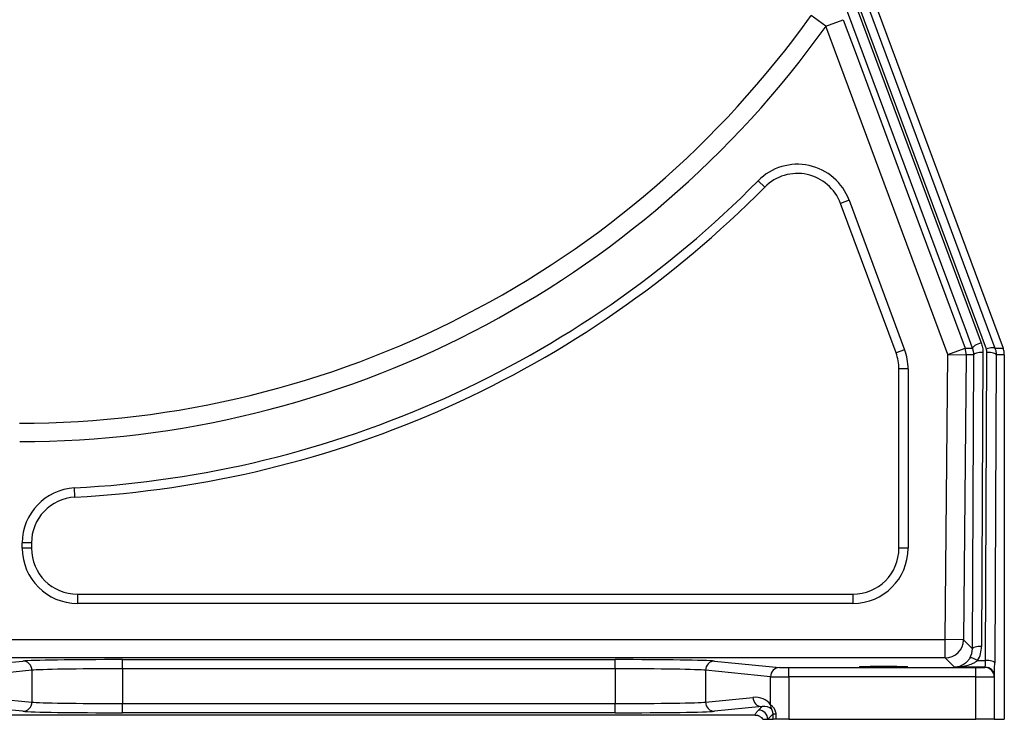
# Model space of a CAD drawing. Header units: millimetres. Extents: x 609 to 2608, y 611 to 2775.
# Tile 14 of 20: x 2003 to 2538, y 611 to 992. Entities that reach past the tile are written whole.
import ezdxf

# ---------------------------------------------------------------- set-up
doc = ezdxf.new("R2010")
doc.units = ezdxf.units.MM

msp = doc.modelspace()

# ---------------------------------------------------------------- linework, layer by layer
at = {"color": 7, "linetype": 'Continuous', "lineweight": 25}
for p, q in [((2528.69, 812.74), (2408.43, 1136.56)), ((2414.18, 1116.76), (2525.88, 816.23)), ((2459.19, 1024.82), (2537.82, 813.18)), ((2441.46, 988.34), (2433.36, 994.12)), ((2441.46, 988.34), (2450.83, 991.82)), ((2507.73, 809.75), (2441.46, 988.34)), ((2404.6, 904.31), (2408.15, 900.8)), ((2454.06, 893.67), (2449.37, 891.93)), ((2479.55, 810.68), (2449.37, 891.93)), ((2454.06, 893.67), (2484.24, 812.42)), ((2484.24, 812.42), (2479.55, 810.68)), ((2506.28, 654.82), (2507.73, 809.75)), ((2507.73, 809.75), (2517.11, 813.23)), ((2507.73, 809.75), (2517.73, 809.65)), ((2517.73, 809.65), (2516.28, 654.73)), ((2521.08, 649.89), (2521.82, 809.67)), ((2526.82, 810.92), (2526.08, 651.14)), ((2528.22, 643.49), (2529, 810.98)), ((2534, 809.68), (2533.22, 642.2)), ((2538.44, 809.7), (2534, 809.68)), ((2538.44, 809.7), (2538.44, 611.5)), ((2486.12, 801.97), (2481.12, 801.97)), ((2481.12, 704.5), (2481.12, 801.97)), ((2486.12, 801.97), (2486.12, 704.5)), ((2032.98, 732.3), (2032.72, 737.29)), ((2004.31, 704.5), (2004.31, 707.34)), ((2009.31, 707.34), (2004.31, 707.34)), ((2009.31, 707.34), (2009.31, 704.5)), ((2009.31, 704.5), (2004.31, 704.5)), ((2486.12, 704.5), (2481.12, 704.5)), ((2034.31, 679.5), (2034.31, 674.5)), ((2034.31, 679.5), (2456.12, 679.5)), ((2456.12, 679.5), (2456.12, 674.5)), ((2456.12, 674.5), (2034.31, 674.5)), ((1983.97, 654.82), (2506.28, 654.82)), ((2516.28, 654.73), (2506.28, 654.82)), ((2506.28, 644.83), (2506.28, 654.82)), ((2516.28, 654.73), (2521.08, 649.89)), ((1974.28, 640.15), (2004.64, 643.16)), ((2506.28, 644.83), (1978.96, 644.83)), ((2058.81, 643.95), (2326.73, 643.95)), ((2058.81, 638.95), (2058.81, 643.95)), ((2326.73, 638.95), (2326.73, 643.95)), ((2380.9, 643.16), (2416.24, 639.66)), ((2511.28, 639.78), (2506.28, 644.83)), ((2523.95, 643.49), (2528.22, 643.49)), ((2009.57, 638.16), (1974.23, 634.66)), ((2009.57, 638.16), (2009.57, 620.84)), ((2058.81, 638.95), (2058.81, 620.05)), ((2326.73, 638.95), (2058.81, 638.95)), ((2326.73, 638.95), (2326.73, 620.05)), ((2411.31, 634.66), (2375.97, 638.16)), ((2375.97, 638.16), (2375.97, 620.84)), ((2421.16, 634.59), (2421.16, 639.59)), ((2421.16, 639.59), (2522.94, 639.59)), ((2528.05, 639.78), (2511.28, 639.78)), ((2522.94, 634.59), (2522.94, 639.59)), ((2527.94, 639.67), (2528.05, 639.78)), ((2411.31, 619.4), (2411.31, 634.66)), ((2421.16, 634.59), (2421.16, 611.5)), ((2522.94, 634.59), (2421.16, 634.59)), ((2522.94, 611.5), (2522.94, 634.59)), ((2533.05, 634.79), (2532.94, 634.67)), ((2532.94, 634.67), (2532.94, 611.5)), ((1983.8, 623.39), (2009.57, 620.84)), ((2375.97, 620.84), (2401.74, 623.39)), ((2004.64, 615.84), (1978.87, 618.39)), ((2058.81, 615.05), (2058.81, 620.05)), ((2058.81, 620.05), (2326.73, 620.05)), ((2326.73, 615.05), (2326.73, 620.05)), ((2406.66, 618.39), (2380.9, 615.84)), ((2404.77, 616.5), (2406.66, 618.39)), ((2402.87, 613.83), (1982.67, 613.83)), ((2326.73, 615.05), (2058.81, 615.05)), ((2407.1, 611.5), (2409.77, 611.5)), ((2412.66, 614.39), (2409.77, 611.5)), ((2409.77, 611.5), (2412.66, 611.5)), ((2412.66, 614.39), (2414.15, 614.39)), ((2412.66, 611.5), (2412.66, 614.39)), ((2414.15, 611.5), (2412.66, 611.5)), ((2414.15, 614.39), (2414.15, 611.5)), ((2421.16, 611.5), (2414.15, 611.5)), ((2421.16, 611.5), (2522.94, 611.5)), ((2532.94, 611.5), (2522.94, 611.5)), ((2532.94, 611.5), (2538.44, 611.5))]:
    msp.add_line(p, q, dxfattribs=at)
at = {"color": 7, "linetype": 'Continuous', "lineweight": 25, "flags": 128}
for points in [[(2413.1, 1137.03), (2416.48, 1127.94), (2429.98, 1091.57), (2484.01, 946.09), (2533.37, 813.2)], [(2521.19, 813.21), (2517.81, 822.3), (2504.29, 858.67), (2450.23, 1004.13), (2409.49, 1113.75)], [(2450.83, 991.82), (2457.79, 973.07), (2485.62, 898.06), (2517.11, 813.23)], [(2525.88, 816.23), (2524.92, 815.87), (2524, 815.47), (2523.16, 815.05), (2522.43, 814.62), (2521.85, 814.21), (2521.44, 813.82), (2521.22, 813.49), (2521.19, 813.21)], [(2526.82, 810.92), (2525.86, 810.9), (2524.93, 810.83), (2524.07, 810.72), (2523.32, 810.57), (2522.7, 810.38), (2522.23, 810.16), (2521.94, 809.92), (2521.82, 809.67)], [(2533.37, 813.2), (2533.2, 813.37), (2532.88, 813.48), (2532.42, 813.52), (2531.84, 813.49), (2531.15, 813.4), (2530.38, 813.23), (2529.55, 813.01), (2528.69, 812.74)], [(2534, 809.68), (2533.89, 809.93), (2533.6, 810.17), (2533.13, 810.39), (2532.51, 810.59), (2531.75, 810.75), (2530.9, 810.87), (2529.97, 810.95), (2529, 810.98)], [(2533.37, 813.2), (2533.64, 813.2), (2535.04, 813.2), (2536.43, 813.19), (2537.82, 813.18)], [(2526.08, 651.14), (2525.11, 651.12), (2524.19, 651.05), (2523.33, 650.94), (2522.58, 650.78), (2521.95, 650.59), (2521.49, 650.38), (2521.19, 650.14), (2521.08, 649.89)], [(2523.95, 643.49), (2523.19, 643.89), (2522.45, 644.24), (2521.76, 644.53), (2521.14, 644.75), (2520.61, 644.88), (2520.17, 644.93), (2519.86, 644.9), (2519.68, 644.78)], [(2533.22, 642.2), (2533.11, 642.45), (2532.81, 642.69), (2532.35, 642.91), (2531.73, 643.1), (2530.97, 643.26), (2530.11, 643.39), (2529.19, 643.46), (2528.22, 643.49)]]:
    msp.add_lwpolyline(points, dxfattribs=at)
at = {"color": 7, "linetype": 'Continuous', "lineweight": 25}
for centre, radius, start, end in [((2002.77, 1301.5), 529.05, 270, 324.4789), ((2002.77, 1301.5), 539, 270.0153, 324.4789), ((2425.93, 883.22), 30, 20.381, 135.3327), ((2425.93, 883.22), 25, 20.381, 135.3327), ((2002.77, 1301.5), 565, 273.0385, 315.3327), ((2002.77, 1301.5), 570, 273.0385, 315.3327), ((2456.12, 801.97), 25, 0, 20.381), ((2456.12, 801.97), 30, 0, 20.381), ((2507.73, 809.75), 10, 359.4647, 20.357), ((2034.31, 707.34), 30, 93.0385, 180), ((2034.31, 707.34), 25, 93.0385, 180), ((2034.31, 704.5), 30, 180, 270), ((2034.31, 704.5), 25, 180, 270), ((2456.12, 704.5), 30, 270, 0), ((2456.12, 704.5), 25, 270, 0), ((2506.28, 654.83), 10, 270.0202, 359.4445), ((2004.59, 638.18), 4.98, 359.7722, 89.3594), ((2380.95, 638.18), 4.98, 90.6406, 180.2278), ((2416.29, 634.68), 4.98, 90.6406, 180.2278), ((2527.94, 634.67), 5, 0.0204, 89.9796), ((2528.05, 634.78), 5, 0.0204, 89.9796), ((2406.72, 623.37), 4.98, 179.7722, 269.3594), ((2004.59, 620.82), 4.98, 270.6406, 0.2278), ((2380.95, 620.82), 4.98, 179.7722, 269.3594), ((2404.77, 611.5), 5, 0.0204, 89.9796), ((2415.96, 619.19), 4.65, 177.3694, 209.8598)]:
    msp.add_arc(centre, radius, start, end, dxfattribs=at)
for centre, major_axis, ratio, start_param, end_param in [((2511.07, 649.99), (-4.05, 9.24), 0.989733, 3.759925, 4.293702), ((2511.07, 651.28), (-5.97, 13.86), 0.993208, 3.764308, 4.298084), ((2058.81, 642.99), (55, 0), 0.017455, 1.570796, 2.96706), ((2326.73, 642.99), (55, 0), 0.017455, 0.174533, 1.570796), ((2528.05, 644.78), (0, 5), 0.03491, 3.159046, 4.450628), ((2058.81, 637.99), (50, 0), 0.019201, 1.570796, 2.96706), ((2326.73, 637.99), (50, 0), 0.019201, 0.174533, 1.570796), ((2421.16, 639.67), (5, 0), 0.017455, 3.316126, 4.712389), ((2522.94, 639.67), (5, 0), 0.017455, 4.712389, 6.265732), ((2533.05, 644.78), (0, 10), 0.017455, 3.159046, 4.450628), ((2421.16, 634.67), (10, 0), 0.008728, 3.316126, 4.712389), ((2522.94, 634.67), (10, 0), 0.008728, 4.712389, 6.265732), ((2401.74, 613.39), (10.36, 4.62), 0.862813, 0.163143, 1.203186), ((2058.81, 621.01), (50, 0), 0.019201, 3.316126, 4.712389), ((2326.73, 621.01), (50, 0), 0.019201, 4.712389, 6.108652), ((2406.66, 613.39), (5.74, 2.73), 0.755054, 0.186103, 1.226146), ((2058.81, 616.01), (55, 0), 0.017455, 3.316126, 4.712389), ((2326.73, 616.01), (55, 0), 0.017455, 4.712389, 6.108652)]:
    msp.add_ellipse(centre, major_axis=major_axis, ratio=ratio, start_param=start_param, end_param=end_param, dxfattribs=at)
msp.add_ellipse((2472.77, 640.11), major_axis=(13, 0), ratio=0.017455, dxfattribs=at)
for points, knots in [([(2525.88, 816.23), (2526.2, 815.37), (2526.43, 814.5), (2526.75, 812.73), (2526.83, 811.83), (2526.82, 810.92)], [0, 0, 0, 0, 0.5, 0.5, 1, 1, 1, 1]), ([(2517.11, 813.23), (2517.22, 813.22), (2517.34, 813.22), (2517.46, 813.22), (2517.92, 813.22), (2518.39, 813.21), (2518.86, 813.21), (2519.26, 813.21), (2519.67, 813.21), (2520.07, 813.21), (2520.44, 813.21), (2520.81, 813.21), (2521.19, 813.21)], [0, 0, 0, 0, 0.02, 0.02, 0.02, 0.1, 0.1, 0.1, 0.1693312, 0.1693312, 0.1693312, 0.2331064, 0.2331064, 0.2331064, 0.2331064]), ([(2521.82, 809.67), (2521.82, 810.28), (2521.77, 810.88), (2521.56, 812.06), (2521.4, 812.64), (2521.19, 813.21)], [0, 0, 0, 0, 0.5, 0.5, 1, 1, 1, 1]), ([(2533.37, 813.2), (2533.58, 812.63), (2533.74, 812.06), (2533.95, 810.88), (2534, 810.29), (2534, 809.68)], [0, 0, 0, 0, 0.5, 0.5, 1, 1, 1, 1]), ([(2519.68, 644.78), (2519.39, 644.3), (2519.08, 643.87), (2518.45, 643.09), (2518.11, 642.74), (2517.43, 642.11), (2517.08, 641.84), (2516.38, 641.34), (2516.02, 641.13), (2514.94, 640.55), (2514.22, 640.28), (2513.12, 639.99), (2512.75, 639.92), (2512.2, 639.85), (2512.02, 639.83), (2511.65, 639.8), (2511.46, 639.79), (2511.28, 639.78)], [0, 0, 0, 0, 0.125, 0.125, 0.25, 0.25, 0.375, 0.375, 0.5, 0.5, 0.75, 0.75, 0.875, 0.875, 0.9375, 0.9375, 1, 1, 1, 1]), ([(2523.95, 643.49), (2523.5, 643.11), (2523.02, 642.78), (2522.03, 642.19), (2521.53, 641.93), (2519.96, 641.23), (2518.9, 640.88), (2516.76, 640.33), (2515.68, 640.13), (2514.03, 639.93), (2513.48, 639.88), (2512.66, 639.83), (2512.38, 639.81), (2511.83, 639.79), (2511.55, 639.79), (2511.28, 639.78)], [0, 0, 0, 0, 0.125, 0.125, 0.25, 0.25, 0.5, 0.5, 0.75, 0.75, 0.875, 0.875, 0.9375, 0.9375, 1, 1, 1, 1]), ([(2402.87, 613.83), (2403.03, 614.27), (2403.29, 614.72), (2403.94, 615.61), (2404.32, 616.05), (2404.77, 616.5)], [0, 0, 0, 0, 0.5, 0.5, 1, 1, 1, 1]), ([(2411.31, 619.4), (2411.44, 619.31), (2411.63, 619.16), (2412.02, 618.81), (2412.16, 618.67), (2412.47, 618.35), (2412.63, 618.17), (2412.95, 617.77), (2413.12, 617.54), (2413.36, 617.16), (2413.43, 617.02), (2413.58, 616.74), (2413.65, 616.6), (2413.85, 616.14), (2413.96, 615.81), (2414.11, 615.12), (2414.15, 614.76), (2414.15, 614.39)], [0, 0, 0, 0, 0.25, 0.25, 0.375, 0.375, 0.5, 0.5, 0.625, 0.625, 0.6875, 0.6875, 0.75, 0.75, 0.875, 0.875, 1, 1, 1, 1]), ([(2412.66, 614.39), (2412.66, 614.56), (2412.65, 614.73), (2412.61, 615.07), (2412.59, 615.23), (2412.52, 615.54), (2412.48, 615.68), (2412.4, 615.95), (2412.35, 616.06), (2412.27, 616.28), (2412.22, 616.37), (2412.14, 616.52), (2412.11, 616.59), (2412.01, 616.76), (2411.96, 616.83), (2411.92, 616.87)], [0, 0, 0, 0, 0.125, 0.125, 0.25, 0.25, 0.375, 0.375, 0.5, 0.5, 0.625, 0.625, 0.75, 0.75, 1, 1, 1, 1]), ([(2402.87, 613.83), (2403.29, 613.83), (2403.71, 613.77), (2404.32, 613.62), (2404.52, 613.55), (2404.91, 613.4), (2405.29, 613.22), (2405.64, 612.99), (2405.98, 612.75), (2406.15, 612.61), (2406.6, 612.18), (2406.87, 611.86), (2407.1, 611.5)], [0, 0, 0, 0, 0.25, 0.25, 0.375, 0.375, 0.5, 0.625, 0.625, 0.75, 0.75, 1, 1, 1, 1])]:
    msp.add_open_spline(points, degree=3, knots=knots, dxfattribs=at)
for points in [[(2521.82, 809.67), (2520.46, 809.65), (2519.09, 809.65), (2517.73, 809.65)], [(2529, 810.98), (2529.01, 811.58), (2528.9, 812.17), (2528.69, 812.74)], [(2538.44, 809.7), (2538.44, 810.3), (2538.33, 811.48), (2538.02, 812.62), (2537.82, 813.18)]]:
    msp.add_open_spline(points, degree=3, dxfattribs=at)

doc.saveas('drawing.dxf')
